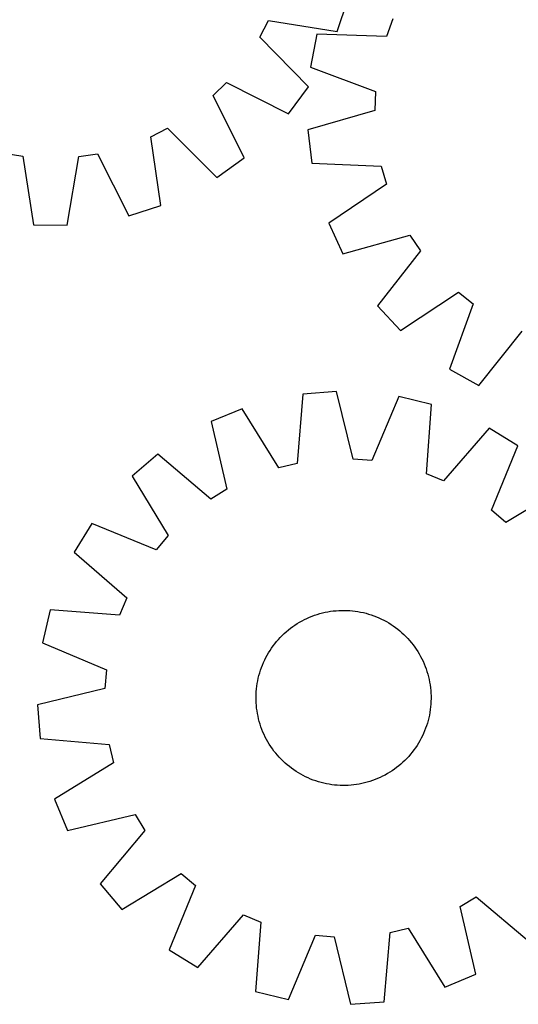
# Model space of a CAD drawing. Header units: millimetres. Extents: x 7 to 1493, y 7 to 2993.
# Tile 15 of 18: x 942 to 1170, y 2107 to 2557. Entities that reach past the tile are written whole.
import ezdxf

# ---------------------------------------------------------------- set-up
doc = ezdxf.new("R2010")
doc.units = ezdxf.units.MM
doc.layers.add('CUT', color=7, linetype='CONTINUOUS', true_color=0x000000)

msp = doc.modelspace()

# ---------------------------------------------------------------- linework, layer by layer
at = {"layer": 'CUT'}
for p, q in [((1086.700243, 2551.806322), (1091.547115, 2566.409007)), ((1051.390087, 2549.185348), (1055.330929, 2556.800408)), ((1055.330929, 2556.800408), (1086.700243, 2551.806322)), ((1112.165684, 2557.501723), (1109.199945, 2549.456615)), ((1077.453411, 2550.520699), (1074.45547, 2535.429546)), ((1109.199945, 2549.456615), (1077.453411, 2550.520699)), ((1073.583543, 2526.460356), (1051.390087, 2549.185348)), ((1074.45547, 2535.429546), (1104.198165, 2524.278455)), ((1030.069538, 2522.488888), (1036.170684, 2528.513452)), ((1036.170684, 2528.513452), (1064.461417, 2514.070144)), ((1064.461417, 2514.070144), (1073.583543, 2526.460356)), ((1104.198165, 2524.278455), (1103.863655, 2515.710639)), ((1044.15436, 2494.017981), (1030.069538, 2522.488888)), ((1103.863655, 2515.710639), (1073.342086, 2506.912425)), ((1001.54283, 2503.687457), (1009.207058, 2507.531801)), ((1009.207058, 2507.531801), (1031.649916, 2485.053081)), ((1073.342086, 2506.912425), (1075.154297, 2491.633471)), ((1006.140298, 2472.257566), (1001.54283, 2503.687457)), ((934.472562, 2496.178372), (942.932701, 2494.783592)), ((942.932701, 2494.783592), (947.876695, 2463.406344)), ((963.262438, 2463.309173), (968.602357, 2494.621471)), ((968.602357, 2494.621471), (977.079439, 2495.909283)), ((977.079439, 2495.909283), (991.477559, 2467.595525)), ((1031.649916, 2485.053081), (1044.15436, 2494.017981)), ((1075.154297, 2491.633471), (1106.887158, 2490.219152)), ((1106.887158, 2490.219152), (1109.216621, 2481.967305)), ((1109.216621, 2481.967305), (1082.907681, 2464.168022)), ((991.477559, 2467.595525), (1006.140298, 2472.257566)), ((947.876695, 2463.406344), (963.262438, 2463.309173)), ((1082.907681, 2464.168022), (1089.352653, 2450.196878)), ((1089.352653, 2450.196878), (1119.969446, 2458.657774)), ((1119.969446, 2458.657774), (1124.734857, 2451.529645)), ((1124.734857, 2451.529645), (1105.21385, 2426.471612)), ((1115.660704, 2415.175869), (1142.164443, 2432.683769)), ((1142.164443, 2432.683769), (1148.899332, 2427.377108)), ((1105.21385, 2426.471612), (1115.660704, 2415.175869)), ((1148.899332, 2427.377108), (1138.077109, 2397.513179)), ((1151.503233, 2389.998545), (1171.299549, 2414.839653)), ((1138.077109, 2397.513179), (1151.503233, 2389.998545)), ((1071.055743, 2386.088085), (1068.372267, 2354.437276)), ((1086.394995, 2387.287216), (1071.055743, 2386.088085)), ((1093.964355, 2356.437912), (1086.394995, 2387.287216)), ((1114.844688, 2385.033162), (1102.511913, 2355.760693)), ((1129.803735, 2381.433513), (1114.844688, 2385.033162)), ((1043.301936, 2379.440379), (1029.083993, 2373.559849)), ((1060.033784, 2352.440008), (1043.301936, 2379.440379)), ((1127.469665, 2349.755021), (1129.803735, 2381.433513)), ((1029.083993, 2373.559849), (1036.312493, 2342.628901)), ((1156.16446, 2370.498342), (1135.389604, 2346.469607)), ((1169.279007, 2362.452273), (1156.16446, 2370.498342)), ((1157.269982, 2333.045504), (1169.279007, 2362.452273)), ((1004.742807, 2358.661106), (993.037924, 2348.674804)), ((1028.999314, 2338.152653), (1004.742807, 2358.661106)), ((1068.372267, 2354.437276), (1060.033784, 2352.440008)), ((1102.511913, 2355.760693), (1093.964355, 2356.437912)), ((993.037924, 2348.674804), (1009.470824, 2321.491453)), ((1135.389604, 2346.469607), (1127.469665, 2349.755021)), ((1190.970393, 2343.906395), (1163.787042, 2327.473494)), ((1036.312493, 2342.628901), (1028.999314, 2338.152653)), ((1163.787042, 2327.473494), (1157.269982, 2333.045504)), ((974.492045, 2326.983418), (966.445977, 2313.868871)), ((1003.898815, 2314.974393), (974.492045, 2326.983418)), ((1009.470824, 2321.491453), (1003.898815, 2314.974393)), ((966.445977, 2313.868871), (990.474711, 2293.094014)), ((990.474711, 2293.094014), (987.189297, 2285.174076)), ((955.510805, 2287.508146), (951.911157, 2272.549099)), ((987.189297, 2285.174076), (955.510805, 2287.508146)), ((1075.207089, 2284.63749), (1076.386234, 2285.071797)), ((1076.386234, 2285.071797), (1077.57844, 2285.468852)), ((1077.57844, 2285.468852), (1078.782529, 2285.828264)), ((1078.782529, 2285.828264), (1079.997313, 2286.149676)), ((1079.997313, 2286.149676), (1081.221594, 2286.432772)), ((1081.221594, 2286.432772), (1082.454163, 2286.677274)), ((1082.454163, 2286.677274), (1083.693804, 2286.882938)), ((1083.693804, 2286.882938), (1084.939293, 2287.049563)), ((1084.939293, 2287.049563), (1086.189401, 2287.176985)), ((1086.189401, 2287.176985), (1087.442895, 2287.265076)), ((1087.442895, 2287.265076), (1088.698537, 2287.313751)), ((1088.698537, 2287.313751), (1089.955089, 2287.322961)), ((1089.955089, 2287.322961), (1091.211309, 2287.292697)), ((1091.211309, 2287.292697), (1092.46596, 2287.222989)), ((1092.46596, 2287.222989), (1093.717802, 2287.113907)), ((1093.717802, 2287.113907), (1094.965599, 2286.965556)), ((1094.965599, 2286.965556), (1096.208121, 2286.778085)), ((1096.208121, 2286.778085), (1097.444142, 2286.551678)), ((1097.444142, 2286.551678), (1098.672441, 2286.286558)), ((1098.672441, 2286.286558), (1099.891806, 2285.982987)), ((1099.891806, 2285.982987), (1101.101034, 2285.641264)), ((1101.101034, 2285.641264), (1102.298932, 2285.261728)), ((1102.298932, 2285.261728), (1103.484317, 2284.844752)), ((1066.380499, 2279.880896), (1067.414591, 2280.5948)), ((1067.414591, 2280.5948), (1068.470598, 2281.27587)), ((1068.470598, 2281.27587), (1069.547476, 2281.923435)), ((1069.547476, 2281.923435), (1070.644164, 2282.536854)), ((1070.644164, 2282.536854), (1071.759578, 2283.115523)), ((1071.759578, 2283.115523), (1072.892619, 2283.65887)), ((1072.892619, 2283.65887), (1074.042167, 2284.166359)), ((1074.042167, 2284.166359), (1075.207089, 2284.63749)), ((1103.484317, 2284.844752), (1104.65602, 2284.390747)), ((1104.65602, 2284.390747), (1105.812883, 2283.900163)), ((1105.812883, 2283.900163), (1106.953767, 2283.373483)), ((1106.953767, 2283.373483), (1108.077544, 2282.811227)), ((1108.077544, 2282.811227), (1109.183105, 2282.213949)), ((1109.183105, 2282.213949), (1110.26936, 2281.58224)), ((1110.26936, 2281.58224), (1111.335237, 2280.916722)), ((1111.335237, 2280.916722), (1112.379683, 2280.218053)), ((1061.573651, 2275.844619), (1062.483333, 2276.711502)), ((1062.483333, 2276.711502), (1063.419796, 2277.549383)), ((1063.419796, 2277.549383), (1064.382115, 2278.357436)), ((1064.382115, 2278.357436), (1065.369341, 2279.134862)), ((1065.369341, 2279.134862), (1066.380499, 2279.880896)), ((1112.379683, 2280.218053), (1113.401668, 2279.486921)), ((1113.401668, 2279.486921), (1114.400184, 2278.724049)), ((1114.400184, 2278.724049), (1115.374244, 2277.93019)), ((1115.374244, 2277.93019), (1116.322888, 2277.106126)), ((1116.322888, 2277.106126), (1117.24518, 2276.252671)), ((1117.24518, 2276.252671), (1118.140208, 2275.370667)), ((951.911157, 2272.549099), (981.183625, 2260.216323)), ((1057.457397, 2271.106079), (1058.220269, 2272.104595)), ((1058.220269, 2272.104595), (1059.014129, 2273.078655)), ((1059.014129, 2273.078655), (1059.838193, 2274.027299)), ((1059.838193, 2274.027299), (1060.691648, 2274.949591)), ((1060.691648, 2274.949591), (1061.573651, 2275.844619)), ((1118.140208, 2275.370667), (1119.007091, 2274.460985)), ((1119.007091, 2274.460985), (1119.844972, 2273.524523)), ((1119.844972, 2273.524523), (1120.653025, 2272.562204)), ((1120.653025, 2272.562204), (1121.430451, 2271.574978)), ((1121.430451, 2271.574978), (1122.176485, 2270.56382)), ((1054.730369, 2266.887516), (1055.362079, 2267.973771)), ((1055.362079, 2267.973771), (1056.027596, 2269.039648)), ((1056.027596, 2269.039648), (1056.726266, 2270.084094)), ((1056.726266, 2270.084094), (1057.457397, 2271.106079)), ((1122.176485, 2270.56382), (1122.890389, 2269.529727)), ((1122.890389, 2269.529727), (1123.57146, 2268.473721)), ((1123.57146, 2268.473721), (1124.219024, 2267.396842)), ((1124.219024, 2267.396842), (1124.832443, 2266.300155)), ((1052.553571, 2262.36043), (1053.044155, 2263.517294)), ((1053.044155, 2263.517294), (1053.570836, 2264.658178)), ((1053.570836, 2264.658178), (1054.133092, 2265.781955)), ((1054.133092, 2265.781955), (1054.730369, 2266.887516)), ((1124.832443, 2266.300155), (1125.411112, 2265.18474)), ((1125.411112, 2265.18474), (1125.954459, 2264.0517)), ((1125.954459, 2264.0517), (1126.461948, 2262.902151)), ((1126.461948, 2262.902151), (1126.933079, 2261.73723)), ((981.183625, 2260.216323), (980.506407, 2251.668766)), ((1050.961332, 2257.596217), (1051.303054, 2258.805445)), ((1051.303054, 2258.805445), (1051.682591, 2260.003343)), ((1051.682591, 2260.003343), (1052.099567, 2261.188728)), ((1052.099567, 2261.188728), (1052.553571, 2262.36043)), ((1126.933079, 2261.73723), (1127.367386, 2260.558084)), ((1127.367386, 2260.558084), (1127.764442, 2259.365879)), ((1127.764442, 2259.365879), (1128.123853, 2258.16179)), ((1128.123853, 2258.16179), (1128.445265, 2256.947005)), ((1049.978762, 2252.67001), (1050.166234, 2253.912532)), ((1050.166234, 2253.912532), (1050.392641, 2255.148553)), ((1050.392641, 2255.148553), (1050.657761, 2256.376852)), ((1050.657761, 2256.376852), (1050.961332, 2257.596217)), ((1128.445265, 2256.947005), (1128.728362, 2255.722725)), ((1128.728362, 2255.722725), (1128.972863, 2254.490156)), ((1128.972863, 2254.490156), (1129.178527, 2253.250515)), ((980.506407, 2251.668766), (949.657103, 2244.099406)), ((1049.651622, 2248.91572), (1049.721329, 2250.170371)), ((1049.721329, 2250.170371), (1049.830412, 2251.422212)), ((1049.830412, 2251.422212), (1049.978762, 2252.67001)), ((1129.178527, 2253.250515), (1129.345153, 2252.005026)), ((1129.345153, 2252.005026), (1129.472574, 2250.754918)), ((1129.472574, 2250.754918), (1129.560665, 2249.501424)), ((1129.560665, 2249.501424), (1129.60934, 2248.245782)), ((1049.621358, 2247.659499), (1049.651622, 2248.91572)), ((1049.630568, 2246.402948), (1049.621358, 2247.659499)), ((1049.679243, 2245.147305), (1049.630568, 2246.402948)), ((1049.767334, 2243.893812), (1049.679243, 2245.147305)), ((1129.518579, 2244.478359), (1129.409496, 2243.226517)), ((1129.588286, 2245.733009), (1129.518579, 2244.478359)), ((1129.61855, 2246.98923), (1129.588286, 2245.733009)), ((1129.60934, 2248.245782), (1129.61855, 2246.98923)), ((949.657103, 2244.099406), (950.856234, 2228.760154)), ((1049.894755, 2242.643703), (1049.767334, 2243.893812)), ((1050.06138, 2241.398214), (1049.894755, 2242.643703)), ((1050.267045, 2240.158574), (1050.06138, 2241.398214)), ((1050.511546, 2238.926005), (1050.267045, 2240.158574)), ((1129.073674, 2240.736197), (1128.847267, 2239.500177)), ((1129.261145, 2241.978719), (1129.073674, 2240.736197)), ((1129.409496, 2243.226517), (1129.261145, 2241.978719)), ((1050.794643, 2237.701724), (1050.511546, 2238.926005)), ((1051.116055, 2236.48694), (1050.794643, 2237.701724)), ((1051.475466, 2235.282851), (1051.116055, 2236.48694)), ((1127.936853, 2235.843284), (1127.557317, 2234.645387)), ((1128.278576, 2237.052513), (1127.936853, 2235.843284)), ((1128.582147, 2238.271878), (1128.278576, 2237.052513)), ((1128.847267, 2239.500177), (1128.582147, 2238.271878)), ((1051.872521, 2234.090645), (1051.475466, 2235.282851)), ((1052.306828, 2232.9115), (1051.872521, 2234.090645)), ((1052.777959, 2231.746578), (1052.306828, 2232.9115)), ((1053.285449, 2230.59703), (1052.777959, 2231.746578)), ((1126.195752, 2231.131435), (1125.669072, 2229.990552)), ((1126.686337, 2232.288299), (1126.195752, 2231.131435)), ((1127.140341, 2233.460002), (1126.686337, 2232.288299)), ((1127.557317, 2234.645387), (1127.140341, 2233.460002)), ((950.856234, 2228.760154), (982.507042, 2226.076678)), ((1053.828796, 2229.463989), (1053.285449, 2230.59703)), ((1054.407465, 2228.348575), (1053.828796, 2229.463989)), ((1055.020884, 2227.251887), (1054.407465, 2228.348575)), ((1055.668448, 2226.175009), (1055.020884, 2227.251887)), ((1123.877829, 2226.674958), (1123.212311, 2225.609082)), ((1124.509538, 2227.761213), (1123.877829, 2226.674958)), ((1125.106816, 2228.866775), (1124.509538, 2227.761213)), ((1125.669072, 2229.990552), (1125.106816, 2228.866775)), ((982.507042, 2226.076678), (984.50431, 2217.738195)), ((1056.349518, 2225.119002), (1055.668448, 2226.175009)), ((1057.063423, 2224.08491), (1056.349518, 2225.119002)), ((1057.809456, 2223.073751), (1057.063423, 2224.08491)), ((1058.586883, 2222.086526), (1057.809456, 2223.073751)), ((1059.394936, 2221.124207), (1058.586883, 2222.086526)), ((1121.019639, 2222.544135), (1120.225779, 2221.570074)), ((1121.782511, 2223.54265), (1121.019639, 2222.544135)), ((1122.513642, 2224.564635), (1121.782511, 2223.54265)), ((1123.212311, 2225.609082), (1122.513642, 2224.564635)), ((984.50431, 2217.738195), (957.50394, 2201.006347)), ((1060.232817, 2220.187744), (1059.394936, 2221.124207)), ((1061.099699, 2219.278062), (1060.232817, 2220.187744)), ((1061.994728, 2218.396059), (1061.099699, 2219.278062)), ((1062.917019, 2217.542604), (1061.994728, 2218.396059)), ((1063.865663, 2216.71854), (1062.917019, 2217.542604)), ((1116.756574, 2217.937228), (1115.820112, 2217.099346)), ((1117.666256, 2218.80411), (1116.756574, 2217.937228)), ((1118.54826, 2219.699139), (1117.666256, 2218.80411)), ((1119.401715, 2220.62143), (1118.54826, 2219.699139)), ((1120.225779, 2221.570074), (1119.401715, 2220.62143)), ((1064.839724, 2215.92468), (1063.865663, 2216.71854)), ((1065.838239, 2215.161808), (1064.839724, 2215.92468)), ((1066.860224, 2214.430677), (1065.838239, 2215.161808)), ((1067.904671, 2213.732007), (1066.860224, 2214.430677)), ((1068.970547, 2213.06649), (1067.904671, 2213.732007)), ((1070.056802, 2212.43478), (1068.970547, 2213.06649)), ((1110.76931, 2213.372859), (1109.692431, 2212.725295)), ((1111.825316, 2214.053929), (1110.76931, 2213.372859)), ((1112.859409, 2214.767834), (1111.825316, 2214.053929)), ((1113.870567, 2215.513867), (1112.859409, 2214.767834)), ((1114.857793, 2216.291294), (1113.870567, 2215.513867)), ((1115.820112, 2217.099346), (1114.857793, 2216.291294)), ((1071.162364, 2211.837503), (1070.056802, 2212.43478)), ((1072.286141, 2211.275246), (1071.162364, 2211.837503)), ((1073.427024, 2210.748566), (1072.286141, 2211.275246)), ((1074.583888, 2210.257982), (1073.427024, 2210.748566)), ((1075.755591, 2209.803978), (1074.583888, 2210.257982)), ((1076.940976, 2209.387002), (1075.755591, 2209.803978)), ((1078.138874, 2209.007465), (1076.940976, 2209.387002)), ((1079.348102, 2208.665743), (1078.138874, 2209.007465)), ((1080.567467, 2208.362172), (1079.348102, 2208.665743)), ((1099.242594, 2208.499054), (1098.018314, 2208.215957)), ((1100.457379, 2208.820466), (1099.242594, 2208.499054)), ((1101.661468, 2209.179877), (1100.457379, 2208.820466)), ((1102.853673, 2209.576932), (1101.661468, 2209.179877)), ((1104.032819, 2210.011239), (1102.853673, 2209.576932)), ((1105.19774, 2210.48237), (1104.032819, 2210.011239)), ((1106.347289, 2210.98986), (1105.19774, 2210.48237)), ((1107.480329, 2211.533207), (1106.347289, 2210.98986)), ((1108.595744, 2212.111875), (1107.480329, 2211.533207)), ((1109.692431, 2212.725295), (1108.595744, 2212.111875)), ((1081.795766, 2208.097052), (1080.567467, 2208.362172)), ((1083.031786, 2207.870644), (1081.795766, 2208.097052)), ((1084.274308, 2207.683173), (1083.031786, 2207.870644)), ((1085.522106, 2207.534823), (1084.274308, 2207.683173)), ((1086.773948, 2207.42574), (1085.522106, 2207.534823)), ((1088.028598, 2207.356032), (1086.773948, 2207.42574)), ((1089.284819, 2207.325769), (1088.028598, 2207.356032)), ((1090.541371, 2207.334979), (1089.284819, 2207.325769)), ((1091.797013, 2207.383653), (1090.541371, 2207.334979)), ((1093.050507, 2207.471745), (1091.797013, 2207.383653)), ((1094.300615, 2207.599166), (1093.050507, 2207.471745)), ((1095.546104, 2207.765791), (1094.300615, 2207.599166)), ((1096.785745, 2207.971456), (1095.546104, 2207.765791)), ((1098.018314, 2208.215957), (1096.785745, 2207.971456)), ((957.50394, 2201.006347), (963.38447, 2186.788404)), ((963.38447, 2186.788404), (994.315418, 2194.016904)), ((994.315418, 2194.016904), (998.791665, 2186.703725)), ((998.791665, 2186.703725), (978.283212, 2162.447218)), ((988.269515, 2150.742335), (1015.452865, 2167.175235)), ((1015.452865, 2167.175235), (1021.969926, 2161.603225)), ((978.283212, 2162.447218), (988.269515, 2150.742335)), ((1021.969926, 2161.603225), (1009.960901, 2132.196456)), ((1142.927415, 2152.019829), (1150.240594, 2156.496076)), ((1150.240594, 2156.496076), (1174.4971, 2135.987623)), ((1150.155915, 2121.088881), (1142.927415, 2152.019829)), ((1023.075447, 2124.150388), (1043.850304, 2148.179122)), ((1043.850304, 2148.179122), (1051.770243, 2144.893708)), ((1051.770243, 2144.893708), (1049.436173, 2113.215216)), ((1110.867641, 2140.211453), (1119.206124, 2142.208721)), ((1119.206124, 2142.208721), (1135.937972, 2115.20835)), ((1064.395219, 2109.615568), (1076.727995, 2138.888036)), ((1076.727995, 2138.888036), (1085.275553, 2138.210818)), ((1085.275553, 2138.210818), (1092.844913, 2107.361514)), ((1108.184164, 2108.560644), (1110.867641, 2140.211453)), ((1009.960901, 2132.196456), (1023.075447, 2124.150388)), ((1135.937972, 2115.20835), (1150.155915, 2121.088881)), ((1049.436173, 2113.215216), (1064.395219, 2109.615568)), ((1092.844913, 2107.361514), (1108.184164, 2108.560644))]:
    msp.add_line(p, q, dxfattribs=at)

doc.saveas('drawing.dxf')
